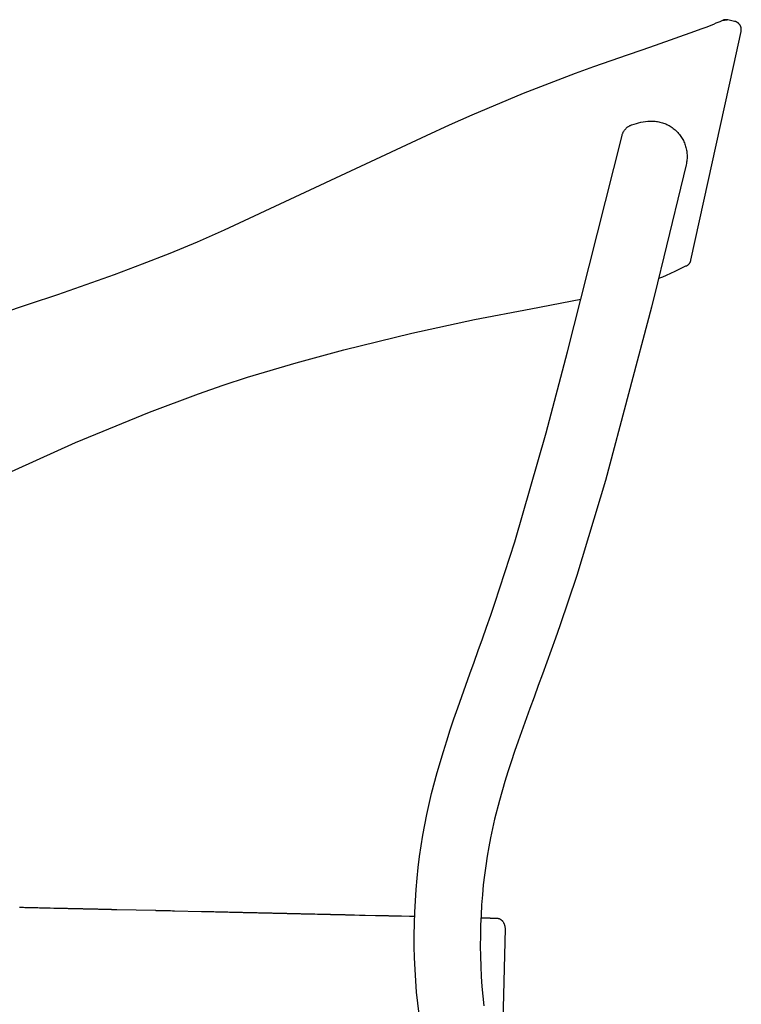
# Model space of a CAD drawing. Header units: millimetres. Extents: x 0 to 17052, y 0 to 22595.
# Tile 9 of 21: x 13084 to 15630, y 4278 to 7752. Entities that reach past the tile are written whole.
import ezdxf

# ---------------------------------------------------------------- set-up
doc = ezdxf.new("R2010")
doc.units = ezdxf.units.MM
doc.header["$MEASUREMENT"] = 0
doc.layers.add('Crea2D$visibili$linee', color=7, linetype='Continuous', true_color=0x000000)
doc.layers.add('Predefinito', color=7, linetype='Continuous', true_color=0x000000)

msp = doc.modelspace()

# ---------------------------------------------------------------- linework, layer by layer
at = {"layer": 'Crea2D$visibili$linee'}
for p, q in [((15555.4, 7746.3), (15563, 7749.4)), ((15563, 7749.4), (15580.2, 7752.3)), ((15564.7, 7750), (15563.8, 7749.5)), ((15565.7, 7750.4), (15564.7, 7750)), ((15566.7, 7750.7), (15565.7, 7750.4)), ((15567.7, 7751.1), (15566.7, 7750.7)), ((15568.7, 7751.4), (15567.7, 7751.1)), ((15569.7, 7751.6), (15568.7, 7751.4)), ((15570.7, 7751.9), (15569.7, 7751.6)), ((15571.7, 7752), (15570.7, 7751.9)), ((15572.8, 7752.2), (15571.7, 7752)), ((15573.8, 7752.3), (15572.8, 7752.2)), ((15574.8, 7752.4), (15573.8, 7752.3)), ((15575.9, 7752.5), (15574.8, 7752.4)), ((15576.9, 7752.5), (15575.9, 7752.5)), ((15578, 7752.4), (15576.9, 7752.5)), ((15579, 7752.4), (15578, 7752.4)), ((15580, 7752.3), (15579, 7752.4)), ((15581.1, 7752.2), (15580, 7752.3)), ((15582.1, 7752), (15581.1, 7752.2)), ((15583.1, 7751.8), (15582.1, 7752)), ((15606.7, 7746.6), (15583.1, 7751.8)), ((15465.8, 7711.6), (15488.3, 7719.8)), ((15488.3, 7719.8), (15506.6, 7726.6)), ((15506.6, 7726.6), (15532.9, 7736.9)), ((15532.9, 7736.9), (15542.1, 7740.8)), ((15542.1, 7740.8), (15555.4, 7746.3)), ((15607.6, 7746.4), (15606.7, 7746.6)), ((15608.6, 7746.2), (15607.6, 7746.4)), ((15609.5, 7745.9), (15608.6, 7746.2)), ((15610.5, 7745.6), (15609.5, 7745.9)), ((15611.4, 7745.2), (15610.5, 7745.6)), ((15612.3, 7744.8), (15611.4, 7745.2)), ((15613.2, 7744.4), (15612.3, 7744.8)), ((15614.1, 7744), (15613.2, 7744.4)), ((15614.9, 7743.5), (15614.1, 7744)), ((15615.8, 7743), (15614.9, 7743.5)), ((15616.6, 7742.5), (15615.8, 7743)), ((15617.4, 7741.9), (15616.6, 7742.5)), ((15618.2, 7741.4), (15617.4, 7741.9)), ((15619, 7740.8), (15618.2, 7741.4)), ((15619.8, 7740.1), (15619, 7740.8)), ((15620.6, 7739.5), (15619.8, 7740.1)), ((15621.3, 7738.7), (15620.6, 7739.5)), ((15622, 7738), (15621.3, 7738.7)), ((15622.8, 7737.2), (15622, 7738)), ((15623.4, 7736.4), (15622.8, 7737.2)), ((15624.1, 7735.6), (15623.4, 7736.4)), ((15624.7, 7734.8), (15624.1, 7735.6)), ((15625.3, 7733.9), (15624.7, 7734.8)), ((15625.9, 7733), (15625.3, 7733.9)), ((15626.4, 7732.1), (15625.9, 7733)), ((15626.9, 7731.2), (15626.4, 7732.1)), ((15627.4, 7730.3), (15626.9, 7731.2)), ((15627.8, 7729.3), (15627.4, 7730.3)), ((15628.2, 7728.4), (15627.8, 7729.3)), ((15628.6, 7727.4), (15628.2, 7728.4)), ((15628.9, 7726.4), (15628.6, 7727.4)), ((15629.2, 7725.4), (15628.9, 7726.4)), ((15629.5, 7724.4), (15629.2, 7725.4)), ((15629.7, 7723.4), (15629.5, 7724.4)), ((15629.9, 7722.3), (15629.7, 7723.4)), ((15630, 7721.3), (15629.9, 7722.3)), ((15630.1, 7720.3), (15630, 7721.3)), ((15630, 7713), (15630.1, 7714)), ((15630.2, 7719.2), (15630.1, 7720.3)), ((15630.1, 7714), (15630.2, 7715)), ((15630.3, 7718.2), (15630.2, 7719.2)), ((15630.2, 7715), (15630.3, 7716.1)), ((15630.3, 7717.1), (15630.3, 7718.2)), ((15630.3, 7716.1), (15630.3, 7717.1)), ((15327.7, 7662.6), (15465.8, 7711.6)), ((15602.4, 7587.1), (15629.6, 7710.9)), ((15629.6, 7710.9), (15629.8, 7711.9)), ((15629.8, 7711.9), (15630, 7713)), ((15228.4, 7628.4), (15280.6, 7646.2)), ((15280.6, 7646.2), (15327.7, 7662.6)), ((15171.4, 7608.7), (15228.4, 7628.4)), ((15045.6, 7563.9), (15110.3, 7587.2)), ((15110.3, 7587.2), (15171.4, 7608.7)), ((15452.6, 6904.2), (15602.4, 7587.1)), ((14861.9, 7493.5), (15045.6, 7563.9)), ((14680.5, 7417.2), (14861.9, 7493.5)), ((14600.7, 7381.6), (14680.5, 7417.2)), ((14518.9, 7344.2), (14600.7, 7381.6)), ((13806.2, 7010.4), (14518.9, 7344.2)), ((13710.9, 6969.1), (13806.2, 7010.4)), ((13614.1, 6929), (13710.9, 6969.1)), ((13516.7, 6890.7), (13614.1, 6929)), ((13417.9, 6853.7), (13516.7, 6890.7)), ((15428.9, 6880.4), (15426.6, 6879.3)), ((15433.9, 6882.6), (15428.9, 6880.4)), ((15434, 6882.6), (15434.9, 6882.9)), ((15434.9, 6882.9), (15435.8, 6883.3)), ((15435.8, 6883.3), (15436.8, 6883.8)), ((15436.8, 6883.8), (15437.7, 6884.3)), ((15437.7, 6884.3), (15438.6, 6884.8)), ((15438.6, 6884.8), (15439.4, 6885.3)), ((15439.4, 6885.3), (15440.3, 6885.9)), ((15440.3, 6885.9), (15441.1, 6886.5)), ((15441.1, 6886.5), (15441.9, 6887.1)), ((15441.9, 6887.1), (15442.7, 6887.7)), ((15442.7, 6887.7), (15443.5, 6888.4)), ((15443.5, 6888.4), (15444.3, 6889.1)), ((15444.3, 6889.1), (15445, 6889.9)), ((15445, 6889.9), (15445.7, 6890.6)), ((15445.7, 6890.6), (15446.3, 6891.4)), ((15446.3, 6891.4), (15447, 6892.2)), ((15447, 6892.2), (15447.6, 6893)), ((15447.6, 6893), (15448.2, 6893.9)), ((15448.2, 6893.9), (15448.8, 6894.7)), ((15448.8, 6894.7), (15449.3, 6895.6)), ((15449.3, 6895.6), (15449.8, 6896.5)), ((15449.8, 6896.5), (15450.2, 6897.4)), ((15450.2, 6897.4), (15450.7, 6898.3)), ((15450.7, 6898.3), (15451.1, 6899.3)), ((15451.1, 6899.3), (15451.5, 6900.2)), ((15451.5, 6900.2), (15451.8, 6901.2)), ((15451.8, 6901.2), (15452.1, 6902.2)), ((15452.1, 6902.2), (15452.4, 6903.2)), ((15452.4, 6903.2), (15452.6, 6904.2)), ((13318.4, 6818), (13417.9, 6853.7)), ((15365.1, 6849.7), (15351.6, 6844.2)), ((15380.5, 6856.4), (15365.1, 6849.7)), ((15395.8, 6863.5), (15380.5, 6856.4)), ((15426.6, 6879.3), (15395.8, 6863.5)), ((13218.3, 6783.3), (13318.4, 6818)), ((15351.6, 6844.2), (15338.1, 6839)), ((13117.7, 6749.3), (13218.3, 6783.3)), ((13016.7, 6715.8), (13117.7, 6749.3)), ((13082.6, 4620.6), (13084.5, 4620.5)), ((13084.5, 4620.5), (13089, 4620.4)), ((13089, 4620.4), (13090.8, 4620.4)), ((13090.8, 4620.4), (13095.4, 4620.3)), ((13095.4, 4620.3), (13097.1, 4620.2)), ((13097.1, 4620.2), (13101.8, 4620.1)), ((13101.8, 4620.1), (13103.4, 4620.1)), ((13103.4, 4620.1), (13108.2, 4620)), ((13108.2, 4620), (13109.7, 4619.9)), ((13109.7, 4619.9), (13114.6, 4619.8)), ((13114.6, 4619.8), (13116, 4619.8)), ((13116, 4619.8), (13121, 4619.7)), ((13121, 4619.7), (13122.2, 4619.6)), ((13122.2, 4619.6), (13127.4, 4619.5)), ((13127.4, 4619.5), (13128.5, 4619.5)), ((13128.5, 4619.5), (13133.8, 4619.4)), ((13133.8, 4619.4), (13134.8, 4619.4)), ((13134.8, 4619.4), (13140.1, 4619.2)), ((13140.1, 4619.2), (13141.1, 4619.2)), ((13141.1, 4619.2), (13146.5, 4619.1)), ((13146.5, 4619.1), (13147.4, 4619.1)), ((13147.4, 4619.1), (13152.9, 4618.9)), ((13152.9, 4618.9), (13153.7, 4618.9)), ((13153.7, 4618.9), (13159.3, 4618.8)), ((13159.3, 4618.8), (13159.9, 4618.8)), ((13159.9, 4618.8), (13165.7, 4618.7)), ((13165.7, 4618.7), (13166.2, 4618.6)), ((13166.2, 4618.6), (13172, 4618.5)), ((13172, 4618.5), (13172.5, 4618.5)), ((13172.5, 4618.5), (13178.4, 4618.4)), ((13178.4, 4618.4), (13178.8, 4618.4)), ((13178.8, 4618.4), (13184.8, 4618.2)), ((13184.8, 4618.2), (13185, 4618.2)), ((13185, 4618.2), (13191.1, 4618.1)), ((13191.1, 4618.1), (13191.3, 4618.1)), ((13191.3, 4618.1), (13203.9, 4617.8)), ((13203.9, 4617.8), (13207.7, 4617.7)), ((13207.7, 4617.7), (13210.2, 4617.6)), ((13210.2, 4617.6), (13213.9, 4617.5)), ((13213.9, 4617.5), (13216.6, 4617.5)), ((13216.6, 4617.5), (13220.2, 4617.4)), ((13220.2, 4617.4), (13222.9, 4617.3)), ((13222.9, 4617.3), (13226.5, 4617.3)), ((13226.5, 4617.3), (13229.2, 4617.2)), ((13229.2, 4617.2), (13232.7, 4617.1)), ((13232.7, 4617.1), (13235.6, 4617.1)), ((13235.6, 4617.1), (13239, 4617)), ((13239, 4617), (13241.9, 4616.9)), ((13241.9, 4616.9), (13245.3, 4616.8)), ((13245.3, 4616.8), (13248.2, 4616.8)), ((13248.2, 4616.8), (13251.5, 4616.7)), ((13251.5, 4616.7), (13254.6, 4616.6)), ((13254.6, 4616.6), (13257.8, 4616.5)), ((13257.8, 4616.5), (13260.9, 4616.5)), ((13260.9, 4616.5), (13264, 4616.4)), ((13264, 4616.4), (13267.2, 4616.3)), ((13267.2, 4616.3), (13270.3, 4616.3)), ((13270.3, 4616.3), (13273.5, 4616.2)), ((13273.5, 4616.2), (13276.5, 4616.1)), ((13276.5, 4616.1), (13279.8, 4616)), ((13279.8, 4616), (13282.8, 4616)), ((13282.8, 4616), (13286.1, 4615.9)), ((13286.1, 4615.9), (13289, 4615.8)), ((13289, 4615.8), (13292.4, 4615.7)), ((13292.4, 4615.7), (13295.3, 4615.7)), ((13295.3, 4615.7), (13298.7, 4615.6)), ((13298.7, 4615.6), (13301.5, 4615.5)), ((13301.5, 4615.5), (13305, 4615.5)), ((13305, 4615.5), (13307.7, 4615.4)), ((13307.7, 4615.4), (13311.3, 4615.3)), ((13311.3, 4615.3), (13314, 4615.3)), ((13314, 4615.3), (13317.6, 4615.2)), ((13317.6, 4615.2), (13320.2, 4615.1)), ((13320.2, 4615.1), (13323.9, 4615)), ((13323.9, 4615), (13326.4, 4615)), ((13326.4, 4615), (13330.2, 4614.9)), ((13330.2, 4614.9), (13332.7, 4614.8)), ((13332.7, 4614.8), (13336.5, 4614.7)), ((13336.5, 4614.7), (13338.9, 4614.7)), ((13338.9, 4614.7), (13342.8, 4614.6)), ((13342.8, 4614.6), (13345.1, 4614.5)), ((13345.1, 4614.5), (13349.1, 4614.5)), ((13349.1, 4614.5), (13351.3, 4614.4)), ((13351.3, 4614.4), (13355.4, 4614.3)), ((13355.4, 4614.3), (13357.6, 4614.3)), ((13357.6, 4614.3), (13361.7, 4614.2)), ((13361.7, 4614.2), (13363.8, 4614.1)), ((13363.8, 4614.1), (13368, 4614)), ((13368, 4614), (13370, 4614)), ((13370, 4614), (13374.3, 4613.9)), ((13374.3, 4613.9), (13376.2, 4613.8)), ((13376.2, 4613.8), (13380.6, 4613.7)), ((13380.6, 4613.7), (13382.4, 4613.7)), ((13382.4, 4613.7), (13386.9, 4613.6)), ((13386.9, 4613.6), (13388.7, 4613.5)), ((13388.7, 4613.5), (13393.2, 4613.4)), ((13393.2, 4613.4), (13394.9, 4613.4)), ((13394.9, 4613.4), (13399.5, 4613.3)), ((13399.5, 4613.3), (13401.1, 4613.3)), ((13401.1, 4613.3), (13405.8, 4613.2)), ((13405.8, 4613.2), (13407.3, 4613.1)), ((13407.3, 4613.1), (13412.1, 4613)), ((13412.1, 4613), (13413.5, 4613)), ((13413.5, 4613), (13418.4, 4612.9)), ((13418.4, 4612.9), (13419.7, 4612.8)), ((13419.7, 4612.8), (13424.7, 4612.7)), ((13424.7, 4612.7), (13425.9, 4612.7)), ((13425.9, 4612.7), (13562.5, 4609.6)), ((13562.5, 4609.6), (13564.3, 4609.5)), ((13564.3, 4609.5), (13570, 4609.4)), ((13570, 4609.4), (13571.7, 4609.4)), ((13571.7, 4609.4), (13573.8, 4609.3)), ((13573.8, 4609.3), (13575.3, 4609.3)), ((13575.3, 4609.3), (13577.5, 4609.2)), ((13577.5, 4609.2), (13578.9, 4609.2)), ((13578.9, 4609.2), (13581.3, 4609.1)), ((13581.3, 4609.1), (13583.2, 4609.1)), ((13583.2, 4609.1), (13585, 4609.1)), ((13585, 4609.1), (13586.2, 4609)), ((13586.2, 4609), (13592.5, 4608.9)), ((13592.5, 4608.9), (13593.3, 4608.9)), ((13593.3, 4608.9), (13600, 4608.7)), ((13600, 4608.7), (13600.5, 4608.7)), ((13600.5, 4608.7), (13607.4, 4608.5)), ((13607.4, 4608.5), (13607.7, 4608.5)), ((13607.7, 4608.5), (13614.9, 4608.4)), ((13614.9, 4608.4), (13615.6, 4608.4)), ((13615.6, 4608.4), (13622.3, 4608.2)), ((13622.3, 4608.2), (13622.8, 4608.2)), ((13622.8, 4608.2), (13629.7, 4608)), ((13629.7, 4608), (13629.9, 4608)), ((13629.9, 4608), (13724.7, 4605.9)), ((13724.7, 4605.9), (13727.4, 4605.8)), ((13727.4, 4605.8), (13731.9, 4605.7)), ((13731.9, 4605.7), (13734.3, 4605.6)), ((13734.3, 4605.6), (13739.1, 4605.5)), ((13739.1, 4605.5), (13741.2, 4605.5)), ((13741.2, 4605.5), (13746.2, 4605.4)), ((13746.2, 4605.4), (13748.1, 4605.3)), ((13748.1, 4605.3), (13753.4, 4605.2)), ((13753.4, 4605.2), (13754.9, 4605.2)), ((13754.9, 4605.2), (13760.5, 4605)), ((13760.5, 4605), (13761.8, 4605)), ((13761.8, 4605), (13767.7, 4604.9)), ((13767.7, 4604.9), (13768.6, 4604.9)), ((13768.6, 4604.9), (13774.8, 4604.7)), ((13774.8, 4604.7), (13775.5, 4604.7)), ((13775.5, 4604.7), (13781.9, 4604.5)), ((13781.9, 4604.5), (13782.3, 4604.5)), ((13782.3, 4604.5), (13796, 4604.2)), ((13796, 4604.2), (13797.7, 4604.2)), ((13797.7, 4604.2), (13803.1, 4604.1)), ((13803.1, 4604.1), (13804.5, 4604)), ((13804.5, 4604), (13810.1, 4603.9)), ((13810.1, 4603.9), (13811.3, 4603.9)), ((13811.3, 4603.9), (13817.1, 4603.7)), ((13817.1, 4603.7), (13818, 4603.7)), ((13818, 4603.7), (13824.1, 4603.6)), ((13824.1, 4603.6), (13824.8, 4603.6)), ((13824.8, 4603.6), (13831.1, 4603.4)), ((13831.1, 4603.4), (13831.5, 4603.4)), ((13831.5, 4603.4), (13858.9, 4602.8)), ((13858.9, 4602.8), (13862.4, 4602.7)), ((13862.4, 4602.7), (13865.8, 4602.6)), ((13865.8, 4602.6), (13869.2, 4602.6)), ((13869.2, 4602.6), (13872.7, 4602.5)), ((13872.7, 4602.5), (13875.8, 4602.4)), ((13875.8, 4602.4), (13879.5, 4602.3)), ((13879.5, 4602.3), (13882.4, 4602.3)), ((13882.4, 4602.3), (13886.4, 4602.2)), ((13886.4, 4602.2), (13888.9, 4602.1)), ((13888.9, 4602.1), (13893.2, 4602)), ((13893.2, 4602), (13895, 4602)), ((13895, 4602), (13900, 4601.8)), ((13900, 4601.8), (13901.1, 4601.8)), ((13901.1, 4601.8), (13906.8, 4601.7)), ((13906.8, 4601.7), (13907.2, 4601.7)), ((13907.2, 4601.7), (13913.6, 4601.5)), ((13913.6, 4601.5), (13915.3, 4601.5)), ((13915.3, 4601.5), (13920.3, 4601.4)), ((13920.3, 4601.4), (13921.4, 4601.4)), ((13921.4, 4601.4), (13926.7, 4601.2)), ((13926.7, 4601.2), (13927.5, 4601.2)), ((13927.5, 4601.2), (13933, 4601.1)), ((13933, 4601.1), (13933.5, 4601.1)), ((13933.5, 4601.1), (13958.1, 4600.5)), ((13958.1, 4600.5), (13961.3, 4600.4)), ((13961.3, 4600.4), (13964.3, 4600.4)), ((13964.3, 4600.4), (13967.3, 4600.3)), ((13967.3, 4600.3), (13970.5, 4600.2)), ((13970.5, 4600.2), (13973.2, 4600.2)), ((13973.2, 4600.2), (13976.7, 4600.1)), ((13976.7, 4600.1), (13979.1, 4600)), ((13979.1, 4600), (13982.9, 4599.9)), ((13982.9, 4599.9), (13984.9, 4599.9)), ((13984.9, 4599.9), (13989.1, 4599.8)), ((13989.1, 4599.8), (13990.8, 4599.8)), ((13990.8, 4599.8), (13995.2, 4599.7)), ((13995.2, 4599.7), (13996.6, 4599.6)), ((13996.6, 4599.6), (14001.3, 4599.5)), ((14001.3, 4599.5), (14002.4, 4599.5)), ((14002.4, 4599.5), (14007.5, 4599.4)), ((14007.5, 4599.4), (14008.2, 4599.4)), ((14008.2, 4599.4), (14013.5, 4599.2)), ((14013.5, 4599.2), (14014, 4599.2)), ((14014, 4599.2), (14025.7, 4599)), ((14025.7, 4599), (14027.8, 4598.9)), ((14027.8, 4598.9), (14031.7, 4598.8)), ((14031.7, 4598.8), (14033.6, 4598.8)), ((14033.6, 4598.8), (14037.7, 4598.7)), ((14037.7, 4598.7), (14039.3, 4598.7)), ((14039.3, 4598.7), (14043.7, 4598.6)), ((14043.7, 4598.6), (14045, 4598.5)), ((14045, 4598.5), (14049.7, 4598.4)), ((14049.7, 4598.4), (14050.7, 4598.4)), ((14050.7, 4598.4), (14055.7, 4598.3)), ((14055.7, 4598.3), (14056.3, 4598.3)), ((14056.3, 4598.3), (14067.6, 4598)), ((14067.6, 4598), (14070.8, 4597.9)), ((14070.8, 4597.9), (14073.5, 4597.9)), ((14073.5, 4597.9), (14076.4, 4597.8)), ((14076.4, 4597.8), (14079.4, 4597.7)), ((14079.4, 4597.7), (14081.3, 4597.7)), ((14081.3, 4597.7), (14085.2, 4597.6)), ((14085.2, 4597.6), (14086.2, 4597.6)), ((14086.2, 4597.6), (14096.9, 4597.3)), ((14096.9, 4597.3), (14097.5, 4597.3)), ((14097.5, 4597.3), (14102.7, 4597.2)), ((14102.7, 4597.2), (14105.6, 4597.1)), ((14105.6, 4597.1), (14108.5, 4597.1)), ((14108.5, 4597.1), (14110.4, 4597)), ((14110.4, 4597), (14114.3, 4596.9)), ((14114.3, 4596.9), (14115.2, 4596.9)), ((14115.2, 4596.9), (14119.4, 4596.8)), ((14119.4, 4596.8), (14120, 4596.8)), ((14120, 4596.8), (14124.4, 4596.7)), ((14124.4, 4596.7), (14124.8, 4596.7)), ((14124.8, 4596.7), (14134.5, 4596.5)), ((14134.5, 4596.5), (14135.5, 4596.5)), ((14135.5, 4596.5), (14139.5, 4596.4)), ((14139.5, 4596.4), (14140.2, 4596.4)), ((14140.2, 4596.4), (14164.4, 4595.8)), ((14164.4, 4595.8), (14166.9, 4595.7)), ((14166.9, 4595.7), (14169.3, 4595.7)), ((14169.3, 4595.7), (14171.5, 4595.6)), ((14171.5, 4595.6), (14174.2, 4595.6)), ((14174.2, 4595.6), (14176.1, 4595.5)), ((14176.1, 4595.5), (14179.1, 4595.5)), ((14179.1, 4595.5), (14180.7, 4595.4)), ((14180.7, 4595.4), (14183.9, 4595.3)), ((14183.9, 4595.3), (14185.2, 4595.3)), ((14185.2, 4595.3), (14188.8, 4595.2)), ((14188.8, 4595.2), (14189.7, 4595.2)), ((14189.7, 4595.2), (14193.6, 4595.1)), ((14193.6, 4595.1), (14194.3, 4595.1)), ((14194.3, 4595.1), (14203.2, 4594.9)), ((14203.2, 4594.9), (14204, 4594.9)), ((14204, 4594.9), (14208, 4594.8)), ((14208, 4594.8), (14208.4, 4594.8)), ((14208.4, 4594.8), (14227, 4594.4)), ((14227, 4594.4), (14229, 4594.3)), ((14229, 4594.3), (14231.6, 4594.3)), ((14231.6, 4594.3), (14233.6, 4594.2)), ((14233.6, 4594.2), (14236.3, 4594.2)), ((14236.3, 4594.2), (14238.3, 4594.1)), ((14238.3, 4594.1), (14241, 4594)), ((14241, 4594), (14242.9, 4594)), ((14242.9, 4594), (14245.6, 4593.9)), ((14245.6, 4593.9), (14247.5, 4593.9)), ((14247.5, 4593.9), (14250.2, 4593.8)), ((14250.2, 4593.8), (14252.1, 4593.8)), ((14252.1, 4593.8), (14254.8, 4593.7)), ((14254.8, 4593.7), (14256.7, 4593.7)), ((14256.7, 4593.7), (14259.4, 4593.6)), ((14259.4, 4593.6), (14261.2, 4593.6)), ((14261.2, 4593.6), (14264, 4593.5)), ((14264, 4593.5), (14265.7, 4593.5)), ((14265.7, 4593.5), (14283.2, 4593.1)), ((14283.2, 4593.1), (14285.2, 4593)), ((14285.2, 4593), (14288, 4593)), ((14288, 4593), (14289.7, 4592.9)), ((14289.7, 4592.9), (14292.8, 4592.9)), ((14292.8, 4592.9), (14294.1, 4592.8)), ((14294.1, 4592.8), (14297.6, 4592.7)), ((14297.6, 4592.7), (14298.6, 4592.7)), ((14298.6, 4592.7), (14302.4, 4592.6)), ((14302.4, 4592.6), (14302.9, 4592.6)), ((14302.9, 4592.6), (14339.8, 4591.8)), ((14339.8, 4591.8), (14341.4, 4591.7)), ((14341.4, 4591.7), (14344.4, 4591.7)), ((14344.4, 4591.7), (14345.6, 4591.7)), ((14345.6, 4591.7), (14348.9, 4591.6)), ((14348.9, 4591.6), (14349.7, 4591.6)), ((14349.7, 4591.6), (14384.4, 4590.8)), ((14384.4, 4590.8), (14385.8, 4590.7)), ((14385.8, 4590.7), (14388.7, 4590.7)), ((14388.7, 4590.7), (14389.8, 4590.6)), ((14389.8, 4590.6), (14393.1, 4590.6)), ((14393.1, 4590.6), (14393.7, 4590.5)), ((14393.7, 4590.5), (14422.5, 4589.9)), ((14422.5, 4589.9), (14423.7, 4589.9)), ((14423.7, 4589.9), (14426.7, 4589.8)), ((14426.7, 4589.8), (14427.6, 4589.8)), ((14427.6, 4589.8), (14430.8, 4589.7)), ((14430.8, 4589.7), (14431.2, 4589.7)), ((14431.2, 4589.7), (14458.7, 4589.1)), ((14458.7, 4589.1), (14459.5, 4589)), ((14459.5, 4589), (14477.4, 4588.6)), ((14711.2, 4583.3), (14711.2, 4583.3)), ((14711.2, 4583.3), (14711.7, 4583.3)), ((14711.7, 4583.3), (14712.9, 4583.2)), ((14711.7, 4583.3), (14713, 4583.2)), ((14712.9, 4583.2), (14713.4, 4583.2)), ((14713.4, 4583.2), (14714.7, 4583.2)), ((14714.7, 4583.2), (14715.2, 4583.2)), ((14715.2, 4583.2), (14716.4, 4583.2)), ((14716.4, 4583.2), (14716.9, 4583.2)), ((14716.9, 4583.2), (14718, 4583.1)), ((14717.1, 4583.2), (14754.3, 4582.3)), ((14718, 4583.1), (14718.6, 4583.1)), ((14718.6, 4583.1), (14719.7, 4583.1)), ((14719.7, 4583.1), (14720.2, 4583.1)), ((14720.2, 4583.1), (14721.3, 4583.1)), ((14721.3, 4583.1), (14721.8, 4583)), ((14721.8, 4583), (14722.9, 4583)), ((14722.9, 4583), (14723.4, 4583)), ((14723.4, 4583), (14724.4, 4583)), ((14724.4, 4583), (14724.9, 4583)), ((14724.9, 4583), (14725.9, 4582.9)), ((14725.9, 4582.9), (14726.4, 4582.9)), ((14726.4, 4582.9), (14727.4, 4582.9)), ((14727.4, 4582.9), (14727.9, 4582.9)), ((14727.9, 4582.9), (14728.8, 4582.9)), ((14728.8, 4582.9), (14729.3, 4582.9)), ((14729.3, 4582.9), (14730.2, 4582.8)), ((14730.2, 4582.8), (14730.7, 4582.8)), ((14730.7, 4582.8), (14731.6, 4582.8)), ((14731.6, 4582.8), (14732.1, 4582.8)), ((14732.1, 4582.8), (14732.9, 4582.8)), ((14732.9, 4582.8), (14733.5, 4582.8)), ((14733.5, 4582.8), (14734.2, 4582.8)), ((14734.2, 4582.8), (14734.8, 4582.7)), ((14734.8, 4582.7), (14735.5, 4582.7)), ((14735.5, 4582.7), (14736.1, 4582.7)), ((14736.1, 4582.7), (14736.8, 4582.7)), ((14736.8, 4582.7), (14737.3, 4582.7)), ((14737.3, 4582.7), (14738, 4582.7)), ((14738, 4582.7), (14738.5, 4582.7)), ((14738.5, 4582.7), (14739.2, 4582.6)), ((14739.2, 4582.6), (14739.7, 4582.6)), ((14739.7, 4582.6), (14740.4, 4582.6)), ((14740.4, 4582.6), (14740.9, 4582.6)), ((14740.9, 4582.6), (14741.5, 4582.6)), ((14741.5, 4582.6), (14742, 4582.6)), ((14742, 4582.6), (14742.6, 4582.6)), ((14742.6, 4582.6), (14743.2, 4582.6)), ((14743.2, 4582.6), (14743.7, 4582.5)), ((14743.7, 4582.5), (14744.2, 4582.5)), ((14744.2, 4582.5), (14744.8, 4582.5)), ((14744.8, 4582.5), (14745.3, 4582.5)), ((14745.3, 4582.5), (14745.8, 4582.5)), ((14745.8, 4582.5), (14746.3, 4582.5)), ((14746.3, 4582.5), (14746.8, 4582.5)), ((14746.8, 4582.5), (14747.3, 4582.5)), ((14747.3, 4582.5), (14747.8, 4582.4)), ((14747.8, 4582.4), (14748.3, 4582.4)), ((14748.3, 4582.4), (14748.7, 4582.4)), ((14748.7, 4582.4), (14749.3, 4582.4)), ((14749.3, 4582.4), (14749.6, 4582.4)), ((14749.6, 4582.4), (14750.2, 4582.4)), ((14750.2, 4582.4), (14750.5, 4582.4)), ((14750.5, 4582.4), (14751.1, 4582.4)), ((14751.1, 4582.4), (14751.4, 4582.4)), ((14751.4, 4582.4), (14752, 4582.4)), ((14752, 4582.4), (14752.3, 4582.3)), ((14752.3, 4582.3), (14752.8, 4582.3)), ((14752.8, 4582.3), (14753.1, 4582.3)), ((14753.1, 4582.3), (14753.6, 4582.3)), ((14753.6, 4582.3), (14753.9, 4582.3)), ((14753.9, 4582.3), (14754.4, 4582.3)), ((14754.4, 4582.3), (14754.7, 4582.3)), ((14754.4, 4582.3), (14755.1, 4582.3)), ((14754.7, 4582.3), (14755.2, 4582.3)), ((14755.2, 4582.3), (14755.5, 4582.3)), ((14755.2, 4582.3), (14755.8, 4582.3)), ((14755.5, 4582.3), (14756, 4582.3)), ((14756, 4582.3), (14756.2, 4582.3)), ((14756, 4582.3), (14756.6, 4582.3)), ((14756.2, 4582.3), (14756.7, 4582.2)), ((14756.7, 4582.2), (14756.9, 4582.2)), ((14756.7, 4582.2), (14757.3, 4582.2)), ((14756.9, 4582.2), (14757.4, 4582.2)), ((14757.4, 4582.2), (14760.9, 4582.1)), ((14760.9, 4582.1), (14761.1, 4582.1)), ((14761.1, 4582.1), (14761.8, 4582.1)), ((14761.8, 4582.1), (14762.1, 4582.1)), ((14762.1, 4582.1), (14762.3, 4582.1)), ((14762.3, 4582.1), (14762.6, 4582.1)), ((14762.6, 4582.1), (14762.8, 4582.1)), ((14762.8, 4582.1), (14763.1, 4582.1)), ((14763.1, 4582.1), (14763.2, 4582.1)), ((14763.2, 4582.1), (14763.5, 4582.1)), ((14763.5, 4582.1), (14763.6, 4582.1)), ((14763.6, 4582.1), (14763.9, 4582.1)), ((14763.9, 4582.1), (14764, 4582.1)), ((14764, 4582.1), (14764.3, 4582.1)), ((14764.3, 4582.1), (14764.3, 4582.1)), ((14764.3, 4582.1), (14764.5, 4582.1)), ((14764.5, 4582.1), (14764.7, 4582.1)), ((14764.7, 4582.1), (14764.9, 4582.1)), ((14764.9, 4582.1), (14765.1, 4582)), ((14765.1, 4582), (14765.2, 4582)), ((14765.2, 4582), (14766, 4582)), ((14766, 4582), (14766.1, 4582)), ((14766.1, 4582), (14766.5, 4582)), ((14766.5, 4582), (14766.5, 4582)), ((14766.5, 4582), (14766.7, 4582)), ((14766.7, 4582), (14766.9, 4582)), ((14766.9, 4582), (14767.8, 4582)), ((14766.9, 4582), (14767.3, 4582)), ((14767.8, 4582), (14768.8, 4581.9)), ((14768.8, 4581.9), (14769.7, 4581.8)), ((14769.7, 4581.8), (14770.6, 4581.7)), ((14770.6, 4581.7), (14771.5, 4581.5)), ((14771.5, 4581.5), (14772.5, 4581.3)), ((14772.5, 4581.3), (14773.4, 4581.1)), ((14773.4, 4581.1), (14774.3, 4580.8)), ((14774.3, 4580.8), (14775.1, 4580.5)), ((14775.1, 4580.5), (14776, 4580.2)), ((14776, 4580.2), (14776.9, 4579.9)), ((14776.9, 4579.9), (14777.8, 4579.5)), ((14777.8, 4579.5), (14778.6, 4579.1)), ((14778.6, 4579.1), (14779.4, 4578.6)), ((14779.4, 4578.6), (14780.2, 4578.2)), ((14780.2, 4578.2), (14781, 4577.7)), ((14781, 4577.7), (14781.8, 4577.2)), ((14781.8, 4577.2), (14782.6, 4576.6)), ((14782.6, 4576.6), (14783.3, 4576)), ((14783.3, 4576), (14784, 4575.4)), ((14784, 4575.4), (14784.7, 4574.8)), ((14784.7, 4574.8), (14785.4, 4574.2)), ((14785.4, 4574.2), (14786.1, 4573.5)), ((14786.1, 4573.5), (14786.7, 4572.8)), ((14786.7, 4572.8), (14787.3, 4572.1)), ((14787.3, 4572.1), (14787.9, 4571.4)), ((14787.9, 4571.4), (14788.4, 4570.6)), ((14788.4, 4570.6), (14789, 4569.8)), ((14789, 4569.8), (14789.8, 4568.5)), ((14789.8, 4568.5), (14790.6, 4567.2)), ((14790.6, 4567.2), (14791.3, 4565.9)), ((14791.3, 4565.9), (14792, 4564.5)), ((14792, 4564.5), (14792.6, 4563.1)), ((14792.6, 4563.1), (14793.2, 4561.7)), ((14793.2, 4561.7), (14793.8, 4560.3)), ((14793.8, 4560.3), (14794.3, 4558.8)), ((14794.3, 4558.8), (14794.7, 4557.4)), ((14794.7, 4557.4), (14795.1, 4555.9)), ((14795.1, 4555.9), (14795.5, 4554.4)), ((14795.5, 4554.4), (14795.8, 4552.9)), ((14795.8, 4552.9), (14796, 4551.4)), ((14796.5, 4543.8), (14789.1, 4218.9)), ((14796, 4551.4), (14796.2, 4549.9)), ((14796.2, 4549.9), (14796.4, 4548.4)), ((14796.4, 4548.4), (14796.5, 4546.8)), ((14796.5, 4546.8), (14796.5, 4545.3)), ((14796.5, 4545.3), (14796.5, 4543.8))]:
    msp.add_line(p, q, dxfattribs=at)
at = {"layer": 'Predefinito'}
for p, q in [((15220.1, 7365.1), (15221.3, 7366.5)), ((15221.3, 7366.5), (15222.5, 7367.9)), ((15222.5, 7367.9), (15223.8, 7369.2)), ((15223.8, 7369.2), (15225.2, 7370.5)), ((15225.2, 7370.5), (15226.5, 7371.7)), ((15226.5, 7371.7), (15228, 7372.8)), ((15228, 7372.8), (15229.4, 7374)), ((15229.4, 7374), (15230.9, 7375)), ((15230.9, 7375), (15232.4, 7376)), ((15232.4, 7376), (15234, 7377)), ((15234, 7377), (15235.6, 7377.9)), ((15235.6, 7377.9), (15237.2, 7378.8)), ((15237.2, 7378.8), (15238.9, 7379.6)), ((15238.9, 7379.6), (15240.6, 7380.3)), ((15240.6, 7380.3), (15242.3, 7381)), ((15242.3, 7381), (15244, 7381.6)), ((15244, 7381.6), (15251.9, 7384.2)), ((15251.9, 7384.2), (15259.9, 7386.5)), ((15259.9, 7386.5), (15267.9, 7388.5)), ((15267.9, 7388.5), (15276, 7390.3)), ((15276, 7390.3), (15284.1, 7391.8)), ((15284.1, 7391.8), (15292.3, 7393.1)), ((15292.3, 7393.1), (15300.5, 7394.1)), ((15300.5, 7394.1), (15304.8, 7394.5)), ((15304.8, 7394.5), (15309.1, 7394.7)), ((15309.1, 7394.7), (15313.4, 7394.8)), ((15313.4, 7394.8), (15317.7, 7394.8)), ((15317.7, 7394.8), (15322, 7394.6)), ((15322, 7394.6), (15326.3, 7394.2)), ((15326.3, 7394.2), (15330.6, 7393.7)), ((15330.6, 7393.7), (15334.8, 7393)), ((15334.8, 7393), (15339.1, 7392.3)), ((15339.1, 7392.3), (15343.3, 7391.3)), ((15343.3, 7391.3), (15347.4, 7390.2)), ((15347.4, 7390.2), (15351.6, 7389)), ((15351.6, 7389), (15355.7, 7387.6)), ((15355.7, 7387.6), (15359.8, 7386.1)), ((15359.8, 7386.1), (15363.8, 7384.4)), ((15363.8, 7384.4), (15367.8, 7382.6)), ((15367.8, 7382.6), (15371.7, 7380.7)), ((15371.7, 7380.7), (15375.5, 7378.6)), ((15375.5, 7378.6), (15379.2, 7376.4)), ((15379.2, 7376.4), (15382.9, 7374)), ((15382.9, 7374), (15386.5, 7371.6)), ((15386.5, 7371.6), (15390, 7369)), ((15390, 7369), (15393.4, 7366.2)), ((15393.4, 7366.2), (15396.7, 7363.4)), ((15063.4, 6766.8), (15209.3, 7344)), ((15209.3, 7344), (15209.8, 7345.8)), ((15209.8, 7345.8), (15210.3, 7347.5)), ((15210.3, 7347.5), (15210.9, 7349.3)), ((15210.9, 7349.3), (15211.6, 7351)), ((15211.6, 7351), (15212.3, 7352.7)), ((15212.3, 7352.7), (15213.1, 7354.3)), ((15213.1, 7354.3), (15213.9, 7356)), ((15213.9, 7356), (15214.8, 7357.6)), ((15214.8, 7357.6), (15215.8, 7359.2)), ((15215.8, 7359.2), (15216.8, 7360.7)), ((15216.8, 7360.7), (15217.8, 7362.2)), ((15217.8, 7362.2), (15218.9, 7363.7)), ((15218.9, 7363.7), (15220.1, 7365.1)), ((15396.7, 7363.4), (15400, 7360.5)), ((15400, 7360.5), (15403.1, 7357.4)), ((15403.1, 7357.4), (15406.1, 7354.2)), ((15406.1, 7354.2), (15409, 7351)), ((15409, 7351), (15411.7, 7347.6)), ((15411.7, 7347.6), (15414.4, 7344.2)), ((15414.4, 7344.2), (15416.9, 7340.6)), ((15416.9, 7340.6), (15419.3, 7337)), ((15419.3, 7337), (15421.6, 7333.3)), ((15421.6, 7333.3), (15423.7, 7329.5)), ((15423.7, 7329.5), (15425.7, 7325.6)), ((15425.7, 7325.6), (15427.6, 7321.7)), ((15427.6, 7321.7), (15429.4, 7317.7)), ((15429.4, 7317.7), (15431, 7313.6)), ((15431, 7313.6), (15432.4, 7309.5)), ((15432.4, 7309.5), (15433.7, 7305.4)), ((15433.7, 7305.4), (15434.9, 7301.2)), ((15434.9, 7301.2), (15435.9, 7296.9)), ((15435.9, 7296.9), (15436.8, 7292.6)), ((15436.8, 7292.6), (15437.5, 7288.3)), ((15437.5, 7288.3), (15438.1, 7284)), ((15438.1, 7284), (15438.5, 7279.7)), ((15438.7, 7262.3), (15438.3, 7257.9)), ((15438.5, 7279.7), (15438.8, 7275.3)), ((15438.8, 7266.6), (15438.7, 7262.3)), ((15438.8, 7275.3), (15438.9, 7271)), ((15438.9, 7271), (15438.8, 7266.6)), ((15435.5, 7240.7), (15356.9, 6915.6)), ((15436.4, 7245), (15435.5, 7240.7)), ((15437.2, 7249.3), (15436.4, 7245)), ((15437.8, 7253.6), (15437.2, 7249.3)), ((15438.3, 7257.9), (15437.8, 7253.6)), ((15356.9, 6915.6), (15334.3, 6823.5)), ((15334.3, 6823.5), (15313.2, 6738.5)), ((14887.4, 6732.5), (15063.4, 6766.8)), ((15016.8, 6580.3), (15063.4, 6766.8)), ((14688.4, 6694.2), (14887.4, 6732.5)), ((15313.2, 6738.5), (15151.3, 6126.3)), ((14467, 6646.5), (14688.4, 6694.2)), ((14227.2, 6587.4), (14467, 6646.5)), ((14059.6, 6542.1), (14227.2, 6587.4)), ((14941.9, 6294.8), (15016.8, 6580.3)), ((13888.1, 6490.7), (14059.6, 6542.1)), ((13801.6, 6462.4), (13888.1, 6490.7)), ((13541.1, 6367.3), (13714.9, 6432.2)), ((13714.9, 6432.2), (13801.6, 6462.4)), ((13281, 6260.9), (13541.1, 6367.3)), ((14831.1, 5910.4), (14941.9, 6294.8)), ((12578.8, 5943.3), (13281, 6260.9)), ((15151.3, 6126.3), (15050.2, 5791.6)), ((14760.6, 5693.3), (14831.1, 5910.4)), ((15050.2, 5791.6), (14990.4, 5613.7)), ((14746, 5651.1), (14760.6, 5693.3)), ((14731.3, 5609.1), (14746, 5651.1)), ((14716.5, 5567.5), (14731.3, 5609.1)), ((14990.4, 5613.7), (14975.1, 5570.3)), ((14701.7, 5526.1), (14716.5, 5567.5)), ((14975.1, 5570.3), (14959.7, 5527.5)), ((14687, 5485.1), (14701.7, 5526.1)), ((14959.7, 5527.5), (14944.3, 5485.2)), ((14672.3, 5444.4), (14687, 5485.1)), ((14944.3, 5485.2), (14929.1, 5443.5)), ((14657.9, 5404), (14672.3, 5444.4)), ((14929.1, 5443.5), (14913.9, 5402.4)), ((14643.7, 5364.1), (14657.9, 5404)), ((14913.9, 5402.4), (14899, 5362)), ((14629.8, 5324.5), (14643.7, 5364.1)), ((14899, 5362), (14884.4, 5322.2)), ((14616.3, 5285.3), (14629.8, 5324.5)), ((14884.4, 5322.2), (14843, 5207)), ((14603.3, 5246.5), (14616.3, 5285.3)), ((14590.7, 5208.1), (14603.3, 5246.5)), ((14578.8, 5170.2), (14590.7, 5208.1)), ((14843, 5207), (14830.3, 5170.1)), ((14556.7, 5095.5), (14578.8, 5170.2)), ((14830.3, 5170.1), (14818.1, 5134)), ((14818.1, 5134), (14806.7, 5098.7)), ((14537.2, 5021.8), (14556.7, 5095.5)), ((14806.7, 5098.7), (14795.9, 5064.2)), ((14795.9, 5064.2), (14776.4, 4996.8)), ((14520.4, 4948.3), (14537.2, 5021.8)), ((14776.4, 4996.8), (14759.5, 4931)), ((14513, 4911.4), (14520.4, 4948.3)), ((14506.2, 4874.3), (14513, 4911.4)), ((14759.5, 4931), (14752, 4898.4)), ((14500.1, 4837), (14506.2, 4874.3)), ((14745.1, 4865.8), (14738.9, 4833.2)), ((14752, 4898.4), (14745.1, 4865.8)), ((14494.7, 4799.3), (14500.1, 4837)), ((14738.9, 4833.2), (14733.2, 4800.3)), ((14490, 4761.2), (14494.7, 4799.3)), ((14733.2, 4800.3), (14728.1, 4767.1)), ((14486, 4722.5), (14490, 4761.2)), ((14728.1, 4767.1), (14723.7, 4733.5)), ((14723.7, 4733.5), (14719.8, 4699.3)), ((14482.6, 4683.3), (14486, 4722.5)), ((14719.8, 4699.3), (14716.5, 4664.4)), ((14480, 4643.6), (14482.6, 4683.3)), ((14716.5, 4664.4), (14713.7, 4628.9)), ((14478, 4603.5), (14480, 4643.6)), ((14713.7, 4628.9), (14711.6, 4593)), ((14476.7, 4563.1), (14478, 4603.5)), ((14711.6, 4593), (14710.1, 4556.7)), ((14476.1, 4522.5), (14476.7, 4563.1)), ((14710.1, 4556.7), (14709.3, 4520.2)), ((14476.3, 4481.9), (14476.1, 4522.5)), ((14709.3, 4520.2), (14709, 4483.7)), ((14709, 4483.7), (14709.5, 4447.4)), ((14477.1, 4441.4), (14476.3, 4481.9)), ((14709.5, 4447.4), (14710.5, 4411.3)), ((14478.7, 4401), (14477.1, 4441.4)), ((14481.1, 4360.9), (14478.7, 4401)), ((14710.5, 4411.3), (14712.3, 4375.7)), ((14484.2, 4321.2), (14481.1, 4360.9)), ((14712.3, 4375.7), (14714.7, 4340.7)), ((14488.2, 4281.9), (14484.2, 4321.2)), ((14714.7, 4340.7), (14717.8, 4306.4)), ((14492.9, 4243.3), (14488.2, 4281.9)), ((14717.8, 4306.4), (14721.6, 4273.1))]:
    msp.add_line(p, q, dxfattribs=at)

doc.saveas('drawing.dxf')
